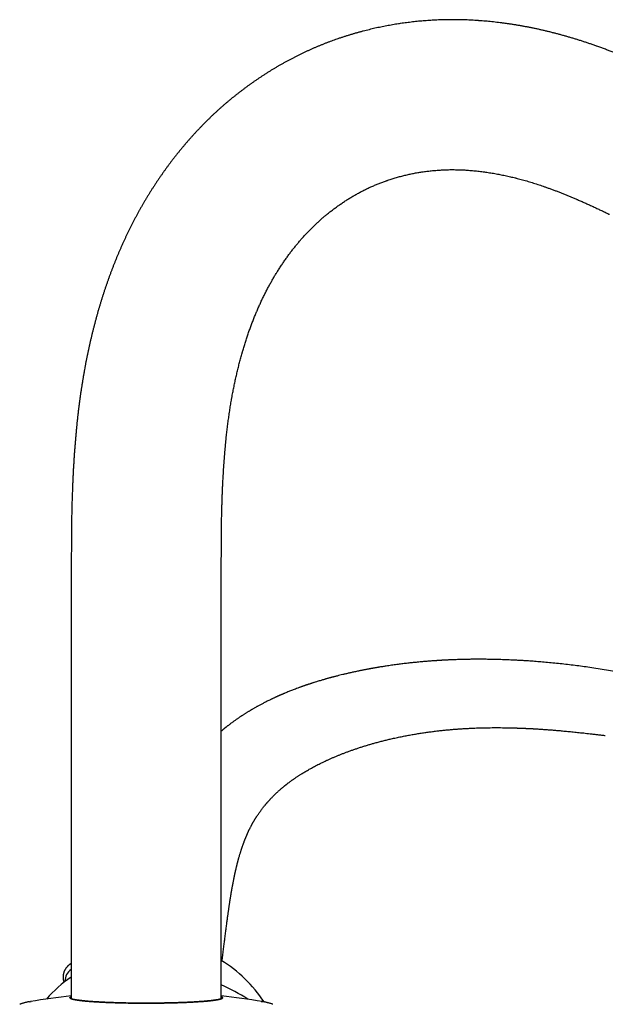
# Model space of a CAD drawing. Header units: millimetres. Extents: x 8 to 1080, y 12 to 906.
# Tile 68 of 76: x 858 to 967, y 722 to 906. Entities that reach past the tile are written whole.
import ezdxf

# ---------------------------------------------------------------- set-up
doc = ezdxf.new("R2010")
doc.units = ezdxf.units.MM

msp = doc.modelspace()

# ---------------------------------------------------------------- linework, layer by layer
at = {"color": 7, "linetype": 'Continuous', "lineweight": 30}
for p, q in [((867.39, 801.81), (867.39, 723.01)), ((895.39, 723.01), (895.39, 801.81)), ((867.36, 729.62), (867.39, 729.64)), ((859.62, 722.47), (859.93, 722.52)), ((902.86, 722.52), (903.15, 722.48))]:
    msp.add_line(p, q, dxfattribs=at)
for centre, radius, start, end in [((881.81, 708.25), 25.8, 33.3556, 58.2461), ((868.74, 726.39), 2.49, 122.9334, 183.1439), ((881.39, 706.6), 24.8, 124.3687, 138.7168), ((882.4, 695.54), 32.74, 56.7396, 66.6248), ((881.39, 592.89), 131.4, 96.1162, 99.4724), ((881.39, 592.89), 131.4, 80.5275, 83.8838)]:
    msp.add_arc(centre, radius, start, end, dxfattribs=at)
for points, knots in [([(928.77, 905.11), (928.66, 905.09), (928.37, 905.05), (927.9, 904.97), (927.35, 904.88), (926.8, 904.78), (926.26, 904.68), (925.71, 904.58), (925.16, 904.46), (924.62, 904.35), (924.07, 904.23), (923.53, 904.1), (922.98, 903.97), (922.44, 903.84), (921.9, 903.7), (921.35, 903.55), (920.81, 903.4), (920.27, 903.25), (919.73, 903.09), (919.18, 902.93), (918.64, 902.76), (918.1, 902.58), (917.65, 902.43), (917.37, 902.34), (917.27, 902.31)], [0, 0, 0, 0, 0.0279561, 0.074993, 0.1220466, 0.1691257, 0.2162314, 0.2633652, 0.3105282, 0.3577216, 0.4049466, 0.4522044, 0.4994961, 0.5468229, 0.5941858, 0.6415859, 0.6890243, 0.7365018, 0.7840196, 0.8315785, 0.8791794, 0.9268233, 0.9745108, 1, 1, 1, 1]), ([(943.32, 905.66), (943.21, 905.67), (942.91, 905.69), (942.42, 905.72), (941.85, 905.75), (941.29, 905.78), (940.72, 905.8), (940.15, 905.82), (939.59, 905.83), (939.02, 905.83), (938.45, 905.83), (937.89, 905.83), (937.32, 905.82), (936.75, 905.81), (936.19, 905.79), (935.62, 905.77), (935.05, 905.74), (934.49, 905.71), (933.92, 905.67), (933.35, 905.63), (932.79, 905.58), (932.22, 905.53), (931.66, 905.47), (931.09, 905.41), (930.53, 905.34), (929.96, 905.27), (929.41, 905.2), (929.01, 905.14), (928.8, 905.11), (928.77, 905.11)], [0, 0, 0, 0, 0.0230241, 0.0619301, 0.1008291, 0.1397207, 0.1786059, 0.2174859, 0.2563617, 0.2952344, 0.3341052, 0.3729751, 0.411845, 0.4507159, 0.4895888, 0.5284649, 0.5673453, 0.606231, 0.6451232, 0.6840229, 0.7229312, 0.7618492, 0.800778, 0.8397185, 0.8786719, 0.9176392, 0.9566214, 0.9935874, 1, 1, 1, 1]), ([(957.23, 903.41), (957.11, 903.44), (956.79, 903.52), (956.27, 903.65), (955.66, 903.79), (955.06, 903.93), (954.45, 904.07), (953.84, 904.2), (953.23, 904.32), (952.62, 904.44), (952.01, 904.56), (951.4, 904.67), (950.79, 904.77), (950.18, 904.87), (949.57, 904.97), (948.96, 905.06), (948.34, 905.14), (947.73, 905.22), (947.12, 905.3), (946.51, 905.37), (945.9, 905.44), (945.29, 905.5), (944.67, 905.56), (944.07, 905.61), (943.62, 905.64), (943.37, 905.66), (943.32, 905.66)], [0, 0, 0, 0, 0.025335, 0.069439, 0.113521, 0.157577, 0.201609, 0.245616, 0.289599, 0.33356, 0.377498, 0.421415, 0.465312, 0.509188, 0.553046, 0.596885, 0.640707, 0.684512, 0.728301, 0.772076, 0.815836, 0.859583, 0.903318, 0.947042, 0.988442, 1, 1, 1, 1]), ([(965.31, 900.95), (965.19, 901), (964.86, 901.11), (964.32, 901.3), (963.69, 901.51), (963.06, 901.72), (962.43, 901.92), (961.8, 902.12), (961.17, 902.32), (960.53, 902.51), (959.9, 902.69), (959.27, 902.87), (958.63, 903.04), (958.01, 903.21), (957.54, 903.33), (957.28, 903.4), (957.23, 903.41)], [0, 0, 0, 0, 0.044322, 0.122831, 0.201299, 0.279716, 0.358084, 0.436402, 0.514672, 0.592894, 0.671069, 0.749198, 0.827281, 0.90532, 0.979155, 1, 1, 1, 1]), ([(917.27, 902.31), (917.17, 902.27), (916.91, 902.18), (916.47, 902.03), (915.97, 901.85), (915.47, 901.66), (914.97, 901.47), (914.47, 901.27), (913.97, 901.07), (913.47, 900.87), (912.98, 900.66), (912.48, 900.44), (911.98, 900.22), (911.49, 899.99), (910.99, 899.76), (910.5, 899.53), (910.01, 899.29), (909.51, 899.05), (909.02, 898.8), (908.53, 898.54), (908.04, 898.28), (907.55, 898.02), (907.07, 897.75), (906.58, 897.48), (906.2, 897.26), (905.97, 897.13), (905.91, 897.09)], [0, 0, 0, 0, 0.025549, 0.068547, 0.111578, 0.15466, 0.197794, 0.240979, 0.284217, 0.327509, 0.370854, 0.414255, 0.45771, 0.501222, 0.544789, 0.588414, 0.632095, 0.675833, 0.719629, 0.763482, 0.807394, 0.851363, 0.89539, 0.939476, 0.983619, 1, 1, 1, 1]), ([(972.96, 897.94), (972.83, 898), (972.47, 898.16), (971.87, 898.41), (971.17, 898.7), (970.46, 898.99), (969.75, 899.28), (969.05, 899.56), (968.34, 899.83), (967.63, 900.1), (966.92, 900.37), (966.21, 900.63), (965.68, 900.82), (965.37, 900.93), (965.31, 900.95)], [0, 0, 0, 0, 0.051067, 0.143617, 0.236131, 0.3286, 0.421025, 0.513404, 0.605739, 0.69803, 0.790277, 0.882479, 0.974639, 1, 1, 1, 1]), ([(905.91, 897.09), (905.82, 897.04), (905.58, 896.9), (905.18, 896.66), (904.71, 896.38), (904.25, 896.09), (903.79, 895.8), (903.33, 895.5), (902.87, 895.2), (902.41, 894.89), (901.95, 894.58), (901.49, 894.27), (901.04, 893.95), (900.59, 893.62), (900.13, 893.29), (899.68, 892.96), (899.23, 892.62), (898.78, 892.28), (898.34, 891.93), (897.89, 891.57), (897.5, 891.26), (897.26, 891.06), (897.16, 890.98)], [0, 0, 0, 0, 0.029727, 0.081155, 0.132632, 0.184184, 0.235809, 0.287509, 0.339282, 0.391128, 0.443046, 0.495035, 0.547096, 0.599227, 0.651428, 0.703697, 0.756034, 0.808438, 0.860907, 0.913441, 0.966039, 1, 1, 1, 1]), ([(897.16, 890.98), (897.08, 890.92), (896.87, 890.74), (896.52, 890.45), (896.12, 890.11), (895.71, 889.76), (895.31, 889.41), (894.91, 889.05), (894.51, 888.69), (894.12, 888.32), (893.72, 887.95), (893.33, 887.57), (892.94, 887.19), (892.55, 886.8), (892.16, 886.42), (891.77, 886.02), (891.39, 885.62), (891.01, 885.22), (890.63, 884.81), (890.25, 884.4), (889.87, 883.99), (889.5, 883.57), (889.19, 883.21), (889, 883), (888.94, 882.93)], [0, 0, 0, 0, 0.0266586, 0.0735868, 0.1205584, 0.1675985, 0.2147057, 0.2618785, 0.3091154, 0.3564149, 0.4037752, 0.4511948, 0.4986721, 0.5462052, 0.5937925, 0.6414322, 0.6891225, 0.7368618, 0.7846481, 0.8324798, 0.880355, 0.9282719, 0.9762288, 1, 1, 1, 1]), ([(888.94, 882.93), (888.88, 882.85), (888.69, 882.64), (888.4, 882.29), (888.05, 881.87), (887.7, 881.45), (887.35, 881.02), (887.01, 880.59), (886.67, 880.16), (886.33, 879.72), (885.99, 879.28), (885.66, 878.83), (885.33, 878.38), (885, 877.93), (884.67, 877.47), (884.34, 877.01), (884.02, 876.54), (883.7, 876.07), (883.38, 875.6), (883.07, 875.13), (882.75, 874.65), (882.44, 874.16), (882.2, 873.77), (882.05, 873.54), (882.01, 873.47)], [0, 0, 0, 0, 0.0261443, 0.0735664, 0.1210098, 0.1684922, 0.2160115, 0.2635658, 0.3111529, 0.358771, 0.4064181, 0.4540922, 0.5017917, 0.5495145, 0.5972589, 0.6450232, 0.6928057, 0.7406047, 0.7884186, 0.8362459, 0.884085, 0.9319344, 0.9797928, 1, 1, 1, 1]), ([(926.3, 875.8), (926.36, 875.82), (926.56, 875.89), (926.88, 875.99), (927.28, 876.12), (927.67, 876.24), (928.07, 876.36), (928.46, 876.47), (928.86, 876.58), (929.25, 876.68), (929.65, 876.78), (930.05, 876.87), (930.45, 876.96), (930.85, 877.05), (931.25, 877.13), (931.65, 877.21), (932.05, 877.28), (932.45, 877.34), (932.73, 877.39), (932.87, 877.41), (932.88, 877.41)], [0, 0, 0, 0, 0.027937, 0.08726, 0.146689, 0.206285, 0.266048, 0.325979, 0.386078, 0.446346, 0.506782, 0.567385, 0.628153, 0.689084, 0.750176, 0.811426, 0.872829, 0.934381, 0.992968, 1, 1, 1, 1]), ([(932.88, 877.41), (932.95, 877.42), (933.16, 877.45), (933.51, 877.5), (933.93, 877.55), (934.36, 877.6), (934.79, 877.65), (935.22, 877.69), (935.65, 877.72), (936.08, 877.75), (936.51, 877.78), (936.94, 877.8), (937.37, 877.81), (937.8, 877.83), (938.23, 877.83), (938.66, 877.83), (939.09, 877.83), (939.52, 877.82), (939.95, 877.81), (940.38, 877.79), (940.81, 877.77), (941.12, 877.75), (941.29, 877.74), (941.33, 877.74)], [0, 0, 0, 0, 0.023029, 0.073497, 0.124019, 0.174624, 0.225305, 0.276058, 0.326876, 0.377754, 0.428683, 0.479658, 0.530672, 0.581717, 0.632785, 0.683868, 0.73496, 0.78605, 0.83713, 0.888192, 0.939229, 0.987503, 1, 1, 1, 1]), ([(941.33, 877.74), (941.4, 877.73), (941.64, 877.71), (942.04, 877.68), (942.53, 877.64), (943.02, 877.59), (943.51, 877.53), (944, 877.47), (944.49, 877.41), (944.97, 877.34), (945.46, 877.27), (945.95, 877.19), (946.43, 877.11), (946.92, 877.02), (947.4, 876.93), (947.89, 876.83), (948.37, 876.73), (948.86, 876.63), (949.34, 876.52), (949.81, 876.4), (950.15, 876.32), (950.32, 876.28), (950.34, 876.27)], [0, 0, 0, 0, 0.02535, 0.07975, 0.134121, 0.188452, 0.24274, 0.296981, 0.35117, 0.405305, 0.459383, 0.513399, 0.567351, 0.621237, 0.675053, 0.728797, 0.782468, 0.836063, 0.88958, 0.943018, 0.993482, 1, 1, 1, 1]), ([(920.01, 872.9), (920.07, 872.93), (920.23, 873.03), (920.51, 873.18), (920.84, 873.37), (921.17, 873.55), (921.5, 873.73), (921.83, 873.9), (922.16, 874.07), (922.5, 874.23), (922.83, 874.39), (923.16, 874.55), (923.5, 874.7), (923.83, 874.84), (924.17, 874.99), (924.5, 875.13), (924.84, 875.26), (925.18, 875.39), (925.52, 875.52), (925.85, 875.65), (926.12, 875.74), (926.27, 875.79), (926.3, 875.8)], [0, 0, 0, 0, 0.0255, 0.077347, 0.129279, 0.181345, 0.233552, 0.285905, 0.338408, 0.391066, 0.443886, 0.496873, 0.550031, 0.603367, 0.656886, 0.710593, 0.764494, 0.818593, 0.872897, 0.927409, 0.982135, 1, 1, 1, 1]), ([(950.34, 876.27), (950.42, 876.25), (950.68, 876.19), (951.1, 876.07), (951.62, 875.93), (952.13, 875.79), (952.65, 875.64), (953.16, 875.49), (953.67, 875.33), (954.18, 875.16), (954.7, 875), (955.21, 874.82), (955.62, 874.68), (955.87, 874.59), (955.95, 874.57)], [0, 0, 0, 0, 0.044335, 0.136346, 0.228262, 0.32006, 0.41174, 0.5033, 0.59474, 0.686059, 0.777257, 0.868335, 0.959291, 1, 1, 1, 1]), ([(882.01, 873.47), (881.96, 873.39), (881.81, 873.15), (881.57, 872.76), (881.29, 872.3), (881.01, 871.83), (880.74, 871.36), (880.47, 870.89), (880.2, 870.41), (879.93, 869.94), (879.67, 869.45), (879.41, 868.97), (879.15, 868.48), (878.9, 867.99), (878.65, 867.49), (878.4, 867), (878.15, 866.5), (877.9, 865.99), (877.66, 865.49), (877.42, 864.98), (877.19, 864.47), (876.96, 863.95), (876.72, 863.44), (876.5, 862.92), (876.32, 862.5), (876.22, 862.27), (876.19, 862.2)], [0, 0, 0, 0, 0.0237103, 0.0673873, 0.1110624, 0.1547441, 0.1984308, 0.242121, 0.2858133, 0.3295062, 0.373198, 0.4168876, 0.4605738, 0.5042556, 0.547932, 0.5916018, 0.6352643, 0.6789186, 0.7225639, 0.7661993, 0.8098243, 0.8534382, 0.8970404, 0.9406302, 0.9842073, 1, 1, 1, 1]), ([(955.95, 874.57), (956.05, 874.53), (956.35, 874.42), (956.85, 874.24), (957.46, 874.02), (958.07, 873.79), (958.67, 873.55), (959.27, 873.31), (959.88, 873.07), (960.48, 872.82), (961.08, 872.57), (961.54, 872.38), (961.8, 872.27), (961.85, 872.24)], [0, 0, 0, 0, 0.051074, 0.1536048, 0.2560695, 0.3584531, 0.4607557, 0.5629777, 0.6651193, 0.767181, 0.8691631, 0.9710662, 1, 1, 1, 1]), ([(914.92, 869.33), (914.97, 869.37), (915.12, 869.5), (915.37, 869.7), (915.67, 869.94), (915.97, 870.17), (916.27, 870.4), (916.57, 870.62), (916.87, 870.84), (917.17, 871.06), (917.47, 871.27), (917.77, 871.48), (918.07, 871.68), (918.37, 871.88), (918.67, 872.08), (918.97, 872.27), (919.28, 872.46), (919.58, 872.64), (919.82, 872.79), (919.97, 872.87), (920.01, 872.9)], [0, 0, 0, 0, 0.029664, 0.087935, 0.146256, 0.204663, 0.263158, 0.321748, 0.380437, 0.439229, 0.498132, 0.557149, 0.616286, 0.67555, 0.734947, 0.794482, 0.854163, 0.913995, 0.973987, 1, 1, 1, 1]), ([(961.85, 872.24), (961.97, 872.19), (962.32, 872.04), (962.9, 871.79), (963.59, 871.48), (964.28, 871.16), (964.97, 870.85), (965.66, 870.52), (966.35, 870.2), (967.03, 869.87), (967.53, 869.62), (967.81, 869.49), (967.86, 869.46)], [0, 0, 0, 0, 0.058394, 0.173489, 0.288537, 0.403528, 0.518462, 0.633339, 0.74816, 0.862926, 0.971533, 1, 1, 1, 1]), ([(910.12, 864.62), (910.17, 864.66), (910.29, 864.81), (910.49, 865.04), (910.74, 865.31), (910.98, 865.58), (911.23, 865.85), (911.47, 866.11), (911.72, 866.37), (911.97, 866.62), (912.21, 866.87), (912.46, 867.11), (912.7, 867.36), (912.95, 867.59), (913.2, 867.82), (913.44, 868.05), (913.69, 868.28), (913.94, 868.5), (914.18, 868.71), (914.43, 868.93), (914.67, 869.13), (914.84, 869.27), (914.92, 869.33)], [0, 0, 0, 0, 0.026575, 0.07757, 0.128572, 0.179594, 0.230637, 0.281705, 0.332801, 0.383928, 0.435089, 0.486288, 0.537527, 0.588811, 0.640144, 0.69153, 0.742972, 0.794477, 0.846047, 0.897689, 0.949407, 1, 1, 1, 1]), ([(905.76, 858.64), (905.8, 858.7), (905.9, 858.87), (906.08, 859.15), (906.29, 859.48), (906.51, 859.81), (906.72, 860.13), (906.93, 860.44), (907.15, 860.76), (907.36, 861.06), (907.58, 861.37), (907.79, 861.67), (908.01, 861.97), (908.23, 862.26), (908.44, 862.55), (908.66, 862.83), (908.88, 863.11), (909.1, 863.39), (909.32, 863.66), (909.54, 863.92), (909.76, 864.19), (909.95, 864.42), (910.07, 864.56), (910.12, 864.62)], [0, 0, 0, 0, 0.026075, 0.075717, 0.125338, 0.174942, 0.22453, 0.274102, 0.323659, 0.373204, 0.422737, 0.47226, 0.521774, 0.571281, 0.620782, 0.670279, 0.719774, 0.769269, 0.818766, 0.868266, 0.917772, 0.967287, 1, 1, 1, 1]), ([(876.19, 862.2), (876.15, 862.11), (876.04, 861.85), (875.86, 861.41), (875.65, 860.89), (875.44, 860.37), (875.23, 859.85), (875.03, 859.33), (874.83, 858.8), (874.63, 858.27), (874.44, 857.74), (874.25, 857.2), (874.06, 856.67), (873.87, 856.13), (873.69, 855.59), (873.51, 855.05), (873.33, 854.5), (873.16, 853.95), (872.99, 853.41), (872.82, 852.86), (872.65, 852.3), (872.52, 851.86), (872.45, 851.59), (872.42, 851.51)], [0, 0, 0, 0, 0.0270121, 0.0772812, 0.1275294, 0.17776, 0.2279726, 0.2781669, 0.3283425, 0.3784992, 0.4286366, 0.4787546, 0.5288531, 0.5789319, 0.6289908, 0.6790299, 0.7290491, 0.7790483, 0.8290277, 0.8789872, 0.9289269, 0.978847, 1, 1, 1, 1]), ([(901.97, 851.27), (902, 851.34), (902.08, 851.53), (902.21, 851.83), (902.37, 852.2), (902.53, 852.56), (902.7, 852.92), (902.86, 853.27), (903.02, 853.62), (903.19, 853.97), (903.36, 854.31), (903.53, 854.65), (903.7, 854.98), (903.87, 855.31), (904.04, 855.64), (904.21, 855.97), (904.38, 856.28), (904.56, 856.6), (904.73, 856.91), (904.91, 857.22), (905.08, 857.53), (905.26, 857.83), (905.44, 858.12), (905.61, 858.4), (905.71, 858.57), (905.76, 858.64)], [0, 0, 0, 0, 0.023651, 0.068785, 0.113886, 0.158953, 0.203986, 0.248984, 0.293948, 0.338879, 0.383775, 0.428637, 0.473465, 0.51826, 0.563022, 0.607751, 0.652447, 0.697112, 0.741744, 0.786345, 0.830916, 0.875457, 0.919969, 0.964452, 1, 1, 1, 1]), ([(872.42, 851.51), (872.39, 851.41), (872.31, 851.12), (872.18, 850.65), (872.02, 850.08), (871.87, 849.51), (871.72, 848.94), (871.57, 848.37), (871.42, 847.79), (871.28, 847.22), (871.14, 846.64), (871.01, 846.06), (870.87, 845.48), (870.74, 844.9), (870.61, 844.32), (870.49, 843.73), (870.37, 843.15), (870.25, 842.56), (870.13, 841.97), (870.02, 841.38), (869.91, 840.8), (869.84, 840.39), (869.8, 840.18), (869.8, 840.16)], [0, 0, 0, 0, 0.027436, 0.078625, 0.129793, 0.180942, 0.232073, 0.283185, 0.33428, 0.385356, 0.436414, 0.487455, 0.538479, 0.589486, 0.640476, 0.69145, 0.742408, 0.79335, 0.844277, 0.895189, 0.946085, 0.994287, 1, 1, 1, 1]), ([(899.33, 843.76), (899.35, 843.84), (899.41, 844.05), (899.51, 844.39), (899.64, 844.8), (899.76, 845.21), (899.89, 845.62), (900.02, 846.02), (900.15, 846.42), (900.28, 846.81), (900.41, 847.2), (900.55, 847.59), (900.69, 847.98), (900.82, 848.36), (900.96, 848.74), (901.11, 849.12), (901.25, 849.49), (901.39, 849.86), (901.54, 850.23), (901.69, 850.59), (901.83, 850.94), (901.93, 851.17), (901.97, 851.27)], [0, 0, 0, 0, 0.02698, 0.078806, 0.130598, 0.182354, 0.234073, 0.285755, 0.3374, 0.389007, 0.440576, 0.492105, 0.543595, 0.595046, 0.646456, 0.697826, 0.749154, 0.800442, 0.851687, 0.902891, 0.954053, 1, 1, 1, 1]), ([(897.37, 835.26), (897.38, 835.34), (897.42, 835.58), (897.49, 835.97), (897.58, 836.43), (897.67, 836.89), (897.76, 837.35), (897.86, 837.81), (897.95, 838.27), (898.05, 838.72), (898.15, 839.18), (898.26, 839.63), (898.36, 840.07), (898.47, 840.52), (898.58, 840.96), (898.69, 841.4), (898.8, 841.84), (898.92, 842.28), (899.03, 842.71), (899.15, 843.14), (899.25, 843.49), (899.31, 843.7), (899.33, 843.76)], [0, 0, 0, 0, 0.02742, 0.080328, 0.133215, 0.186079, 0.238918, 0.291734, 0.344524, 0.397288, 0.450026, 0.502737, 0.555421, 0.608076, 0.660703, 0.713301, 0.765869, 0.818406, 0.870912, 0.923387, 0.97583, 1, 1, 1, 1]), ([(869.8, 840.16), (869.78, 840.05), (869.72, 839.73), (869.63, 839.21), (869.53, 838.59), (869.43, 837.97), (869.33, 837.35), (869.23, 836.73), (869.14, 836.11), (869.05, 835.48), (868.97, 834.86), (868.88, 834.23), (868.8, 833.6), (868.72, 832.97), (868.65, 832.34), (868.58, 831.71), (868.51, 831.08), (868.44, 830.46), (868.4, 830.05), (868.38, 829.84)], [0, 0, 0, 0, 0.032492, 0.093183, 0.15386, 0.214522, 0.275171, 0.335807, 0.39643, 0.457041, 0.517639, 0.578226, 0.638802, 0.699367, 0.759921, 0.820465, 0.880999, 0.941524, 1, 1, 1, 1]), ([(896.25, 827.12), (896.26, 827.21), (896.28, 827.47), (896.33, 827.91), (896.38, 828.42), (896.44, 828.94), (896.5, 829.45), (896.57, 829.97), (896.63, 830.48), (896.7, 830.99), (896.77, 831.5), (896.84, 832.01), (896.92, 832.52), (896.99, 833.03), (897.07, 833.53), (897.15, 834.03), (897.24, 834.53), (897.31, 834.94), (897.35, 835.18), (897.37, 835.26)], [0, 0, 0, 0, 0.032484, 0.095216, 0.157936, 0.220641, 0.283333, 0.346009, 0.40867, 0.471315, 0.533943, 0.596554, 0.659147, 0.721721, 0.784276, 0.846812, 0.909327, 0.971821, 1, 1, 1, 1]), ([(868.38, 829.84), (868.37, 829.71), (868.33, 829.34), (868.28, 828.71), (868.21, 827.98), (868.15, 827.24), (868.09, 826.5), (868.03, 825.76), (867.97, 825.02), (867.92, 824.28), (867.87, 823.54), (867.83, 822.8), (867.78, 822.06), (867.74, 821.32), (867.71, 820.59), (867.68, 820.04), (867.67, 819.73), (867.66, 819.66)], [0, 0, 0, 0, 0.038704, 0.111342, 0.183973, 0.256598, 0.329218, 0.401833, 0.474443, 0.547048, 0.619649, 0.692245, 0.764837, 0.837426, 0.910011, 0.978771, 1, 1, 1, 1]), ([(895.64, 818.43), (895.64, 818.54), (895.66, 818.87), (895.68, 819.42), (895.72, 820.07), (895.75, 820.72), (895.79, 821.37), (895.83, 822.01), (895.88, 822.66), (895.92, 823.31), (895.97, 823.95), (896.02, 824.6), (896.08, 825.24), (896.13, 825.88), (896.19, 826.51), (896.23, 826.92), (896.25, 827.12)], [0, 0, 0, 0, 0.038701, 0.113129, 0.187552, 0.261971, 0.336385, 0.410794, 0.485197, 0.559595, 0.633986, 0.708371, 0.782749, 0.85712, 0.931483, 1, 1, 1, 1]), ([(867.66, 819.66), (867.66, 819.51), (867.64, 819.07), (867.61, 818.36), (867.58, 817.51), (867.55, 816.66), (867.52, 815.81), (867.5, 814.96), (867.48, 814.11), (867.46, 813.26), (867.45, 812.41), (867.44, 811.57), (867.43, 810.95), (867.43, 810.62), (867.43, 810.55)], [0, 0, 0, 0, 0.0495926, 0.1429494, 0.2363042, 0.329657, 0.4230079, 0.5163572, 0.6097051, 0.7030517, 0.7963973, 0.8897419, 0.9781729, 1, 1, 1, 1]), ([(895.43, 810.32), (895.43, 810.46), (895.43, 810.85), (895.44, 811.5), (895.45, 812.27), (895.46, 813.04), (895.48, 813.81), (895.5, 814.58), (895.52, 815.35), (895.55, 816.12), (895.57, 816.89), (895.6, 817.66), (895.63, 818.18), (895.64, 818.43)], [0, 0, 0, 0, 0.049591, 0.144677, 0.239763, 0.334847, 0.42993, 0.525011, 0.620091, 0.715168, 0.810244, 0.905316, 1, 1, 1, 1]), ([(867.43, 810.55), (867.42, 810.25), (867.42, 809.37), (867.41, 807.92), (867.4, 806.19), (867.39, 804.47), (867.39, 803.01), (867.39, 802.13), (867.39, 801.81)], [0, 0, 0, 0, 0.104037, 0.301295, 0.498552, 0.695809, 0.893066, 1, 1, 1, 1]), ([(895.39, 801.81), (895.39, 802.11), (895.39, 802.97), (895.39, 804.38), (895.4, 806.07), (895.41, 807.76), (895.42, 809.17), (895.42, 810.03), (895.43, 810.32)], [0, 0, 0, 0, 0.104037, 0.302122, 0.500206, 0.69829, 0.896375, 1, 1, 1, 1]), ([(998.41, 773.94), (998.39, 773.95), (998.31, 774.01), (998.18, 774.1), (998.01, 774.21), (997.87, 774.31), (997.74, 774.4), (997.63, 774.47), (997.52, 774.54), (997.42, 774.61), (997.32, 774.67), (997.25, 774.72), (997.18, 774.76), (997.14, 774.79), (997.11, 774.81), (997.09, 774.82), (997.06, 774.84), (997.03, 774.86), (996.98, 774.89), (996.92, 774.93), (996.85, 774.97), (996.76, 775.03), (996.65, 775.09), (996.53, 775.16), (996.35, 775.27), (996.1, 775.42), (995.78, 775.6), (995.44, 775.79), (995.14, 775.96), (994.89, 776.09), (994.69, 776.2), (994.49, 776.3), (994.31, 776.39), (994.13, 776.48), (993.99, 776.55), (993.88, 776.61), (993.79, 776.66), (993.7, 776.7), (993.63, 776.74), (993.55, 776.77), (993.48, 776.81), (993.43, 776.83), (993.39, 776.85), (993.36, 776.86), (993.35, 776.87), (993.34, 776.88), (993.32, 776.88), (993.3, 776.89), (993.27, 776.91), (993.23, 776.93), (993.16, 776.96), (993.08, 777), (992.99, 777.04), (992.89, 777.09), (992.77, 777.15), (992.41, 777.32), (991.81, 777.59), (991.03, 777.93), (990.33, 778.22), (989.7, 778.48), (989.07, 778.73), (988.45, 778.96), (987.85, 779.19), (987.28, 779.39), (986.73, 779.59), (986.2, 779.77), (985.7, 779.94), (985.2, 780.11), (984.74, 780.26), (984.31, 780.39), (983.89, 780.53), (983.46, 780.66), (983.02, 780.8), (982.56, 780.93), (982.06, 781.08), (981.52, 781.24), (980.93, 781.4), (980.32, 781.57), (979.69, 781.74), (979.04, 781.92), (978.36, 782.09), (977.66, 782.27), (976.94, 782.44), (976.2, 782.62), (975.44, 782.79), (974.72, 782.96), (974.04, 783.11), (973.41, 783.24), (972.76, 783.38), (972.1, 783.51), (971.22, 783.69), (970.12, 783.9), (968.73, 784.15), (967.26, 784.4), (965.71, 784.65), (964.22, 784.87), (962.79, 785.07), (961.41, 785.25), (960.03, 785.42), (958.66, 785.57), (957.3, 785.71), (956, 785.83), (954.76, 785.93), (953.58, 786.03), (952.57, 786.1), (951.72, 786.15), (951.05, 786.19), (950.39, 786.22), (949.74, 786.26), (949.1, 786.28), (948.47, 786.31), (947.87, 786.33), (947.27, 786.35), (946.7, 786.36), (946.15, 786.38), (945.62, 786.39), (945.1, 786.39), (944.6, 786.4), (944.11, 786.4), (943.65, 786.4), (943.19, 786.4), (942.79, 786.4), (942.42, 786.4), (942.1, 786.4), (941.78, 786.39), (941.44, 786.39), (941.08, 786.38), (940.7, 786.37), (940.3, 786.36), (939.89, 786.35), (939.46, 786.34), (939.03, 786.32), (938.62, 786.31), (938.2, 786.29), (937.86, 786.28), (937.58, 786.26), (937.38, 786.25), (937.18, 786.24), (937, 786.23), (936.83, 786.22), (936.68, 786.22), (936.53, 786.21), (936.41, 786.2), (936.3, 786.19), (936.21, 786.19), (936.14, 786.18), (936.09, 786.18), (936.06, 786.18), (936.02, 786.18), (935.98, 786.17), (935.92, 786.17), (935.84, 786.17), (935.75, 786.16), (935.64, 786.15), (935.51, 786.14), (935.38, 786.14), (935.25, 786.13), (935.11, 786.12), (934.92, 786.1), (934.65, 786.09), (934.3, 786.06), (933.93, 786.03), (933.53, 786), (933.12, 785.96), (932.7, 785.92), (932.3, 785.89), (931.92, 785.85), (931.56, 785.81), (931.18, 785.78), (930.79, 785.73), (930.38, 785.69), (929.96, 785.64), (929.52, 785.59), (929.07, 785.53), (928.61, 785.48), (928.13, 785.41), (927.65, 785.35), (927.15, 785.28), (926.66, 785.21), (926.1, 785.12), (925.46, 785.02), (924.93, 784.94), (924.57, 784.88), (924.39, 784.85), (924.21, 784.81), (924.03, 784.78), (923.87, 784.76), (923.72, 784.73), (923.59, 784.71), (923.47, 784.68), (923.37, 784.67), (923.29, 784.65), (923.23, 784.64), (923.18, 784.63), (923.16, 784.63), (923.14, 784.62), (923.12, 784.62), (923.08, 784.61), (923.04, 784.61), (922.98, 784.59), (922.92, 784.58), (922.81, 784.56), (922.65, 784.53), (922.46, 784.5), (922.24, 784.45), (922.01, 784.41), (921.76, 784.36), (921.51, 784.31), (921.25, 784.26), (920.95, 784.2), (920.62, 784.13), (920.25, 784.05), (919.9, 783.97), (919.56, 783.9), (919.23, 783.82), (918.92, 783.75), (918.62, 783.68), (918.33, 783.61), (917.97, 783.52), (917.52, 783.41), (916.98, 783.28), (916.58, 783.17), (916.32, 783.11), (916.22, 783.08), (916.13, 783.05), (916.05, 783.04), (916, 783.02), (915.96, 783.01), (915.93, 783), (915.91, 783), (915.89, 782.99), (915.86, 782.98), (915.82, 782.97), (915.76, 782.96), (915.68, 782.94), (915.55, 782.9), (915.38, 782.85), (915.15, 782.79), (914.92, 782.72), (914.68, 782.66), (914.43, 782.58), (914.15, 782.5), (913.84, 782.41), (913.49, 782.3), (913.12, 782.19), (912.81, 782.09), (912.56, 782.02), (912.38, 781.96), (912.2, 781.9), (912.03, 781.84), (911.88, 781.79), (911.74, 781.75), (911.63, 781.71), (911.53, 781.68), (911.45, 781.65), (911.39, 781.63), (911.36, 781.62), (911.32, 781.61), (911.3, 781.6), (911.28, 781.59), (911.26, 781.59), (911.24, 781.58), (911.2, 781.57), (911.15, 781.55), (911.1, 781.53), (911.02, 781.5), (910.91, 781.47), (910.77, 781.42), (910.61, 781.36), (910.44, 781.3), (910.27, 781.24), (910.09, 781.18), (909.82, 781.08), (909.45, 780.94), (909.03, 780.78), (908.65, 780.64), (908.32, 780.51), (907.97, 780.37), (907.6, 780.22), (907.31, 780.1), (907.09, 780), (906.95, 779.95), (906.81, 779.88), (906.67, 779.83), (906.55, 779.77), (906.44, 779.72), (906.34, 779.68), (906.26, 779.65), (906.2, 779.62), (906.15, 779.6), (906.12, 779.58), (906.09, 779.57), (906.07, 779.56), (906.04, 779.55), (906, 779.53), (905.94, 779.5), (905.86, 779.47), (905.76, 779.42), (905.64, 779.37), (905.51, 779.31), (905.37, 779.24), (905.2, 779.16), (905.01, 779.07), (904.81, 778.98), (904.61, 778.89), (904.37, 778.77), (904.09, 778.63), (903.78, 778.48), (903.48, 778.32), (903.2, 778.18), (902.93, 778.04), (902.69, 777.91), (902.46, 777.79), (902.24, 777.67), (902.02, 777.55), (901.79, 777.42), (901.56, 777.28), (901.34, 777.16), (901.18, 777.07), (901.08, 777.01), (901.03, 776.98), (900.99, 776.96), (900.96, 776.94), (900.93, 776.92), (900.9, 776.91), (900.87, 776.88), (900.82, 776.85), (900.76, 776.82), (900.67, 776.76), (900.54, 776.68), (900.36, 776.58), (900.17, 776.46), (899.98, 776.34), (899.79, 776.22), (899.61, 776.11), (899.42, 775.98), (899.15, 775.81), (898.81, 775.58), (898.39, 775.29), (897.96, 774.99), (897.61, 774.74), (897.33, 774.54), (897.14, 774.4), (896.96, 774.26), (896.79, 774.13), (896.63, 774.01), (896.48, 773.89), (896.37, 773.8), (896.28, 773.73), (896.23, 773.69), (896.18, 773.65), (896.15, 773.63), (896.11, 773.6), (896.08, 773.57), (896.03, 773.54), (895.98, 773.49), (895.91, 773.43), (895.83, 773.37), (895.74, 773.29), (895.64, 773.21), (895.53, 773.12), (895.44, 773.05), (895.4, 773.01), (895.39, 773.01)], [0, 0, 0, 0, 0.0008255, 0.0026715, 0.0045053, 0.0063269, 0.0075468, 0.008761, 0.0099698, 0.0111519, 0.0121857, 0.0130514, 0.013749, 0.0141785, 0.0145047, 0.0147282, 0.0149504, 0.0152919, 0.0158914, 0.01656, 0.0172868, 0.0183517, 0.0195213, 0.0207955, 0.0221715, 0.025471, 0.0289553, 0.0326245, 0.0364783, 0.0385705, 0.0407131, 0.0428063, 0.0447684, 0.0465993, 0.0482989, 0.0492727, 0.0501975, 0.0510734, 0.0519003, 0.0526783, 0.0534073, 0.0540292, 0.0543926, 0.0546455, 0.0547882, 0.0548936, 0.0550429, 0.0552361, 0.0554732, 0.0560059, 0.0566785, 0.0574911, 0.0584436, 0.0595359, 0.0607681, 0.0621328, 0.0708171, 0.0794146, 0.0858713, 0.0922802, 0.098628, 0.104814, 0.1108182, 0.1166408, 0.1219648, 0.1271278, 0.1321301, 0.1369717, 0.1416528, 0.1456162, 0.1496844, 0.1538734, 0.1581833, 0.1626143, 0.1671665, 0.1726873, 0.1783767, 0.184235, 0.1902625, 0.1965875, 0.203089, 0.2097673, 0.2166226, 0.223655, 0.2308647, 0.238252, 0.2441679, 0.2501933, 0.2563283, 0.2625731, 0.2688902, 0.2812558, 0.2935555, 0.3081118, 0.3225742, 0.3369423, 0.3498941, 0.3627681, 0.3755644, 0.3882829, 0.4009237, 0.4134866, 0.4244778, 0.4354086, 0.446279, 0.4526531, 0.4589171, 0.4650339, 0.4710034, 0.47693, 0.4827037, 0.4883243, 0.4937918, 0.4991061, 0.5041762, 0.5090983, 0.5138722, 0.5184978, 0.522975, 0.5273037, 0.5314837, 0.535515, 0.538578, 0.5415491, 0.5444755, 0.5475071, 0.5509119, 0.5544527, 0.5581298, 0.5619432, 0.5658932, 0.56998, 0.5736896, 0.5775055, 0.5814278, 0.5833138, 0.5852186, 0.5870305, 0.5887029, 0.5902358, 0.5917091, 0.5930254, 0.5941845, 0.5951865, 0.5960312, 0.5967187, 0.5970802, 0.5973335, 0.5976516, 0.598093, 0.5986576, 0.5993456, 0.600157, 0.6012595, 0.6024608, 0.6036741, 0.6048992, 0.6061361, 0.6073848, 0.6103749, 0.6134306, 0.6170483, 0.6207543, 0.6245486, 0.6284315, 0.6324052, 0.6356456, 0.6390204, 0.6425301, 0.6461754, 0.649957, 0.6538755, 0.6579316, 0.662126, 0.6664594, 0.6709325, 0.6754625, 0.6800932, 0.6847009, 0.6892748, 0.6959344, 0.702521, 0.704234, 0.705942, 0.707645, 0.7093286, 0.7108796, 0.7122736, 0.7135104, 0.71459, 0.7155123, 0.7162772, 0.7168846, 0.7173345, 0.7175259, 0.7176641, 0.7178536, 0.7181571, 0.7185747, 0.7191065, 0.7197514, 0.7204565, 0.7221704, 0.7240391, 0.7260628, 0.7282417, 0.7305759, 0.7330348, 0.7354601, 0.7378294, 0.7414393, 0.7449106, 0.748243, 0.7514362, 0.7545444, 0.7575078, 0.7603263, 0.7630315, 0.7656955, 0.770816, 0.7757874, 0.7811779, 0.7822147, 0.7832263, 0.7841132, 0.7848599, 0.7852798, 0.7856374, 0.7859325, 0.7861653, 0.7863357, 0.7865327, 0.7869334, 0.787517, 0.7882798, 0.7891084, 0.7911911, 0.7933437, 0.7955663, 0.7978592, 0.8002626, 0.8028031, 0.8059736, 0.809335, 0.8128878, 0.8166322, 0.8183719, 0.8201501, 0.8219449, 0.8236023, 0.8250928, 0.826394, 0.827534, 0.8285126, 0.8293298, 0.8297848, 0.8301681, 0.8304796, 0.8307193, 0.8308871, 0.8310215, 0.8312721, 0.8316615, 0.8321393, 0.8326526, 0.8332015, 0.8344482, 0.8358467, 0.8373972, 0.8390927, 0.8408193, 0.8425368, 0.8442451, 0.8488961, 0.8534779, 0.8567289, 0.860093, 0.8635926, 0.867228, 0.8709995, 0.8723936, 0.8738056, 0.8752354, 0.8766581, 0.8779472, 0.8790848, 0.880071, 0.8809055, 0.8814548, 0.8819104, 0.8822723, 0.8825405, 0.8827168, 0.8829609, 0.8833755, 0.883939, 0.8848262, 0.8858633, 0.8870503, 0.8883873, 0.8898743, 0.8915116, 0.8935996, 0.8956676, 0.8976852, 0.8996523, 0.9030994, 0.9063791, 0.9094911, 0.9124353, 0.9152115, 0.9177742, 0.9201787, 0.9224726, 0.9246697, 0.9273256, 0.9298241, 0.9321652, 0.9343487, 0.9349445, 0.9354604, 0.9358919, 0.936239, 0.9365018, 0.9367527, 0.9371623, 0.9376962, 0.9383421, 0.9390346, 0.9407448, 0.9426443, 0.9447334, 0.9470122, 0.9489359, 0.9509769, 0.9531262, 0.9553189, 0.9599364, 0.9646848, 0.9695645, 0.9745762, 0.9768694, 0.9791321, 0.9812665, 0.9832708, 0.9851447, 0.9868881, 0.9885011, 0.9893034, 0.9899657, 0.9904879, 0.9908799, 0.991237, 0.9916388, 0.9921494, 0.9928383, 0.9936614, 0.9946193, 0.9957122, 0.9969405, 0.9983044, 0.999804, 1, 1, 1, 1]), ([(895.54, 730.09), (895.56, 730.24), (895.6, 730.56), (895.66, 731.07), (895.73, 731.61), (895.79, 732.12), (895.86, 732.63), (895.92, 733.11), (895.98, 733.58), (896.04, 734.07), (896.1, 734.57), (896.16, 735.07), (896.22, 735.56), (896.28, 736.03), (896.34, 736.48), (896.4, 736.91), (896.45, 737.32), (896.5, 737.71), (896.55, 738.08), (896.6, 738.44), (896.65, 738.77), (896.69, 739.08), (896.73, 739.36), (896.77, 739.62), (896.8, 739.86), (896.84, 740.09), (896.87, 740.32), (896.9, 740.55), (896.94, 740.79), (896.98, 741.03), (897.01, 741.27), (897.04, 741.47), (897.07, 741.65), (897.1, 741.8), (897.12, 741.94), (897.14, 742.09), (897.17, 742.23), (897.19, 742.36), (897.2, 742.46), (897.22, 742.54), (897.23, 742.61), (897.24, 742.68), (897.25, 742.75), (897.26, 742.83), (897.28, 742.92), (897.3, 743.03), (897.32, 743.15), (897.34, 743.28), (897.37, 743.43), (897.4, 743.6), (897.43, 743.77), (897.49, 744.11), (897.58, 744.6), (897.67, 745.07), (897.73, 745.37), (897.75, 745.49), (897.78, 745.62), (897.8, 745.74), (897.83, 745.87), (897.86, 745.99), (897.88, 746.1), (897.9, 746.2), (897.92, 746.3), (897.94, 746.38), (897.95, 746.44), (897.96, 746.48), (897.97, 746.51), (897.97, 746.53), (897.98, 746.55), (897.98, 746.58), (897.99, 746.63), (898.01, 746.68), (898.02, 746.75), (898.04, 746.83), (898.06, 746.92), (898.08, 747.03), (898.12, 747.16), (898.15, 747.32), (898.19, 747.48), (898.23, 747.64), (898.27, 747.8), (898.31, 747.96), (898.35, 748.12), (898.38, 748.26), (898.41, 748.38), (898.45, 748.5), (898.48, 748.62), (898.5, 748.71), (898.52, 748.78), (898.53, 748.83), (898.54, 748.87), (898.55, 748.91), (898.57, 748.96), (898.58, 749.02), (898.6, 749.08), (898.62, 749.16), (898.69, 749.4), (898.77, 749.7), (898.88, 750.04), (898.94, 750.26), (899.01, 750.47), (899.06, 750.64), (899.1, 750.76), (899.12, 750.83), (899.14, 750.89), (899.16, 750.94), (899.17, 750.97), (899.18, 750.99), (899.19, 751.02), (899.2, 751.06), (899.21, 751.1), (899.24, 751.17), (899.26, 751.25), (899.29, 751.34), (899.33, 751.44), (899.37, 751.56), (899.42, 751.71), (899.48, 751.88), (899.53, 752.02), (899.58, 752.15), (899.63, 752.27), (899.67, 752.37), (899.7, 752.47), (899.73, 752.55), (899.76, 752.63), (899.79, 752.7), (899.82, 752.78), (899.86, 752.88), (899.91, 753.01), (899.97, 753.13), (900.02, 753.26), (900.07, 753.39), (900.13, 753.53), (900.19, 753.65), (900.23, 753.76), (900.27, 753.85), (900.31, 753.93), (900.34, 754.01), (900.37, 754.07), (900.39, 754.12), (900.42, 754.17), (900.45, 754.25), (900.5, 754.35), (900.56, 754.47), (900.62, 754.59), (900.68, 754.71), (900.73, 754.83), (900.8, 754.96), (900.89, 755.13), (900.96, 755.27), (901.01, 755.37), (901.04, 755.43), (901.07, 755.48), (901.09, 755.51), (901.11, 755.54), (901.12, 755.57), (901.14, 755.61), (901.17, 755.66), (901.2, 755.72), (901.25, 755.8), (901.3, 755.9), (901.36, 756.01), (901.42, 756.11), (901.47, 756.2), (901.52, 756.27), (901.56, 756.35), (901.61, 756.43), (901.65, 756.5), (901.7, 756.57), (901.73, 756.63), (901.76, 756.67), (901.78, 756.7), (901.8, 756.73), (901.81, 756.76), (901.84, 756.79), (901.86, 756.83), (901.89, 756.88), (901.94, 756.95), (901.99, 757.04), (902.09, 757.18), (902.22, 757.38), (902.39, 757.63), (902.56, 757.88), (902.74, 758.12), (902.92, 758.36), (903.16, 758.68), (903.38, 758.95), (903.56, 759.17), (903.64, 759.26), (903.71, 759.35), (903.77, 759.42), (903.82, 759.49), (903.87, 759.54), (903.9, 759.57), (903.92, 759.6), (903.95, 759.63), (903.98, 759.67), (904.04, 759.73), (904.12, 759.82), (904.22, 759.93), (904.32, 760.05), (904.43, 760.17), (904.54, 760.29), (904.66, 760.41), (904.79, 760.55), (904.93, 760.7), (905.09, 760.86), (905.27, 761.04), (905.45, 761.22), (905.65, 761.41), (905.84, 761.59), (906.02, 761.75), (906.17, 761.89), (906.34, 762.03), (906.5, 762.18), (906.66, 762.31), (906.8, 762.43), (906.93, 762.54), (907.05, 762.64), (907.16, 762.73), (907.25, 762.81), (907.33, 762.87), (907.39, 762.92), (907.43, 762.95), (907.47, 762.98), (907.51, 763.01), (907.56, 763.05), (907.62, 763.1), (907.7, 763.16), (907.79, 763.23), (907.9, 763.32), (908.04, 763.42), (908.19, 763.53), (908.34, 763.64), (908.49, 763.75), (908.63, 763.85), (908.78, 763.95), (908.95, 764.07), (909.15, 764.21), (909.37, 764.37), (909.59, 764.51), (909.79, 764.64), (909.98, 764.77), (910.17, 764.89), (910.4, 765.03), (910.66, 765.19), (910.97, 765.38), (911.3, 765.57), (911.64, 765.77), (912.01, 765.98), (912.39, 766.19), (912.79, 766.4), (913.21, 766.62), (913.64, 766.84), (914.08, 767.05), (914.52, 767.27), (914.99, 767.49), (915.46, 767.71), (915.96, 767.93), (916.48, 768.15), (917, 768.37), (917.52, 768.58), (918.04, 768.79), (918.58, 768.99), (919.14, 769.2), (919.71, 769.41), (920.3, 769.61), (920.9, 769.82), (921.52, 770.02), (922.16, 770.22), (922.81, 770.42), (923.46, 770.61), (924.14, 770.8), (924.86, 770.99), (925.6, 771.19), (926.35, 771.37), (927.15, 771.56), (928.02, 771.75), (928.95, 771.95), (929.86, 772.13), (930.76, 772.3), (931.64, 772.45), (932.5, 772.59), (933.35, 772.72), (934.17, 772.83), (934.99, 772.94), (935.8, 773.04), (936.6, 773.12), (937.38, 773.2), (938.14, 773.28), (938.89, 773.34), (939.62, 773.39), (940.34, 773.44), (941.03, 773.48), (941.71, 773.52), (942.38, 773.55), (943.03, 773.58), (943.89, 773.6), (944.96, 773.63), (946.24, 773.64), (947.53, 773.64), (948.77, 773.62), (949.66, 773.6), (950.19, 773.59), (950.41, 773.58), (950.62, 773.57), (950.82, 773.57), (951.02, 773.56), (951.19, 773.55), (951.35, 773.55), (951.49, 773.54), (951.62, 773.54), (951.71, 773.53), (951.78, 773.53), (951.83, 773.53), (951.87, 773.53), (951.92, 773.52), (951.97, 773.52), (952.04, 773.52), (952.11, 773.52), (952.18, 773.51), (952.26, 773.51), (952.34, 773.51), (952.43, 773.5), (952.54, 773.5), (952.66, 773.49), (952.8, 773.48), (952.95, 773.48), (953.12, 773.47), (953.31, 773.46), (953.51, 773.45), (953.73, 773.43), (953.97, 773.42), (954.22, 773.41), (954.49, 773.39), (954.77, 773.37), (955.06, 773.35), (955.37, 773.33), (955.7, 773.31), (956.04, 773.28), (956.39, 773.26), (956.75, 773.23), (957.14, 773.2), (957.54, 773.17), (957.96, 773.13), (958.4, 773.1), (958.85, 773.06), (959.32, 773.01), (959.81, 772.97), (960.31, 772.92), (960.82, 772.87), (961.35, 772.82), (961.9, 772.76), (962.46, 772.7), (963.04, 772.64), (963.63, 772.57), (964.26, 772.5), (964.92, 772.42), (965.63, 772.34), (966.34, 772.25), (966.82, 772.19), (967.06, 772.16)], [0, 0, 0, 0, 0.004567, 0.010423, 0.016129, 0.021684, 0.026992, 0.032156, 0.037175, 0.042048, 0.04766, 0.053067, 0.058268, 0.063263, 0.068053, 0.072637, 0.077015, 0.081188, 0.085155, 0.088915, 0.09247, 0.095819, 0.098788, 0.101574, 0.104176, 0.106595, 0.10883, 0.111469, 0.11406, 0.116618, 0.119144, 0.121638, 0.123253, 0.124854, 0.126441, 0.128014, 0.129573, 0.131053, 0.132031, 0.132893, 0.133639, 0.134288, 0.135023, 0.135892, 0.136894, 0.138029, 0.139359, 0.140835, 0.142455, 0.144222, 0.146133, 0.14815, 0.15515, 0.162147, 0.163521, 0.164895, 0.166269, 0.167643, 0.169017, 0.170369, 0.171593, 0.172678, 0.173728, 0.174602, 0.1753, 0.175824, 0.176063, 0.176233, 0.176426, 0.17676, 0.177236, 0.177852, 0.17861, 0.179509, 0.180483, 0.181432, 0.183224, 0.184919, 0.186759, 0.188469, 0.190173, 0.191996, 0.193939, 0.195276, 0.196665, 0.198084, 0.199341, 0.200389, 0.201228, 0.20172, 0.202102, 0.202529, 0.203063, 0.203704, 0.204451, 0.205305, 0.206264, 0.212592, 0.215177, 0.217759, 0.220178, 0.222388, 0.223294, 0.22416, 0.224908, 0.225471, 0.225729, 0.225951, 0.226258, 0.226659, 0.227155, 0.227922, 0.228842, 0.229915, 0.231065, 0.232179, 0.234256, 0.236186, 0.237786, 0.239269, 0.240635, 0.241868, 0.242977, 0.243939, 0.244754, 0.245545, 0.246392, 0.247653, 0.249102, 0.25074, 0.252103, 0.253605, 0.255247, 0.257028, 0.258016, 0.259043, 0.260099, 0.261018, 0.261734, 0.262248, 0.262832, 0.263705, 0.264952, 0.266475, 0.267967, 0.269405, 0.27079, 0.272121, 0.27441, 0.276717, 0.277446, 0.278151, 0.278733, 0.279185, 0.279505, 0.279841, 0.28031, 0.280916, 0.28166, 0.282542, 0.283875, 0.28525, 0.286645, 0.28759, 0.288544, 0.289506, 0.290477, 0.291455, 0.292335, 0.293056, 0.293621, 0.294011, 0.294319, 0.294684, 0.29511, 0.295597, 0.296145, 0.29713, 0.298257, 0.299426, 0.302646, 0.305992, 0.309088, 0.312281, 0.315499, 0.318709, 0.325212, 0.326486, 0.327759, 0.328957, 0.329986, 0.330863, 0.331565, 0.33209, 0.33244, 0.332789, 0.333309, 0.333999, 0.335506, 0.337076, 0.3387, 0.340377, 0.342106, 0.343889, 0.345727, 0.347993, 0.350413, 0.352988, 0.355717, 0.358601, 0.36164, 0.363774, 0.365978, 0.368252, 0.37056, 0.372712, 0.374685, 0.376478, 0.378084, 0.379511, 0.380759, 0.381829, 0.38254, 0.383123, 0.383575, 0.383966, 0.384655, 0.385505, 0.386515, 0.387687, 0.38902, 0.390946, 0.392918, 0.394841, 0.396713, 0.398535, 0.400307, 0.402028, 0.404978, 0.407766, 0.410395, 0.412862, 0.415167, 0.417408, 0.41975, 0.423202, 0.426858, 0.430718, 0.434782, 0.439052, 0.443446, 0.448039, 0.45283, 0.457821, 0.462618, 0.467586, 0.472726, 0.478037, 0.48352, 0.489176, 0.495006, 0.500503, 0.506146, 0.511937, 0.517875, 0.52396, 0.530194, 0.536575, 0.543105, 0.549784, 0.556588, 0.563356, 0.570057, 0.577867, 0.585582, 0.593202, 0.600725, 0.610332, 0.619775, 0.629055, 0.638169, 0.647117, 0.655743, 0.664209, 0.672512, 0.680653, 0.688792, 0.696762, 0.704561, 0.712189, 0.719645, 0.72693, 0.734042, 0.740967, 0.747719, 0.754299, 0.760739, 0.767178, 0.779869, 0.792613, 0.805409, 0.818256, 0.829601, 0.831834, 0.834062, 0.836174, 0.838128, 0.840089, 0.841862, 0.843446, 0.844841, 0.846047, 0.847065, 0.847645, 0.848138, 0.848547, 0.848936, 0.849522, 0.850183, 0.850852, 0.851622, 0.852401, 0.853191, 0.85407, 0.855112, 0.856317, 0.857685, 0.859217, 0.860911, 0.862768, 0.864788, 0.866972, 0.869318, 0.871827, 0.874454, 0.877238, 0.880179, 0.883278, 0.886534, 0.889886, 0.893389, 0.897043, 0.900849, 0.904889, 0.909087, 0.913442, 0.917954, 0.922624, 0.927451, 0.932434, 0.937574, 0.942871, 0.948324, 0.953933, 0.959698, 0.965618, 0.971694, 0.978555, 0.985603, 0.992838, 1, 1, 1, 1]), ([(867.36, 729.62), (867.32, 729.6), (867.25, 729.54), (867.14, 729.46), (867.03, 729.38), (866.92, 729.29), (866.82, 729.2), (866.73, 729.1), (866.64, 729.01), (866.56, 728.91), (866.48, 728.82), (866.4, 728.72), (866.33, 728.62), (866.27, 728.52), (866.21, 728.42), (866.15, 728.31), (866.1, 728.21), (866.05, 728.1), (866.01, 727.99), (865.98, 727.88), (865.94, 727.78), (865.92, 727.66), (865.9, 727.55), (865.88, 727.44), (865.87, 727.33), (865.86, 727.21), (865.85, 727.1), (865.86, 726.98), (865.86, 726.86), (865.87, 726.74), (865.89, 726.62), (865.91, 726.5), (865.94, 726.38), (865.97, 726.25), (866, 726.15), (866.02, 726.09), (866.02, 726.06)], [0, 0, 0, 0, 0.028831, 0.060407, 0.09186, 0.123172, 0.154328, 0.185311, 0.216111, 0.246715, 0.277119, 0.307318, 0.337315, 0.367114, 0.396725, 0.426162, 0.455442, 0.484586, 0.513617, 0.542561, 0.571444, 0.600296, 0.629142, 0.658005, 0.686912, 0.715892, 0.744971, 0.774171, 0.803516, 0.833023, 0.862707, 0.89258, 0.92265, 0.952919, 0.983388, 1, 1, 1, 1]), ([(891.43, 722.48), (891.31, 722.48), (891.06, 722.46), (890.69, 722.44), (890.3, 722.41), (889.9, 722.39), (889.49, 722.37), (889.07, 722.35), (888.62, 722.33), (888.16, 722.31), (887.66, 722.3), (887.16, 722.28), (886.66, 722.26), (886.14, 722.25), (885.62, 722.24), (885.09, 722.23), (884.55, 722.22), (884.01, 722.21), (883.51, 722.2), (883.04, 722.2), (882.61, 722.2), (882.18, 722.19), (881.75, 722.19), (881.29, 722.19), (880.81, 722.19), (880.31, 722.19), (879.81, 722.2), (879.32, 722.2), (878.82, 722.21), (878.33, 722.22), (877.83, 722.22), (877.32, 722.23), (876.79, 722.25), (876.27, 722.26), (875.76, 722.27), (875.29, 722.29), (874.85, 722.31), (874.44, 722.32), (874.04, 722.34), (873.65, 722.35), (873.27, 722.37), (872.9, 722.39), (872.55, 722.41), (872.21, 722.43), (871.88, 722.45), (871.56, 722.47), (871.23, 722.49), (870.9, 722.52), (870.57, 722.54), (870.25, 722.57), (869.94, 722.6), (869.65, 722.63), (869.38, 722.66), (869.11, 722.69), (868.85, 722.72), (868.6, 722.76), (868.36, 722.79), (868.15, 722.83), (867.96, 722.86), (867.78, 722.9), (867.63, 722.94), (867.5, 722.97), (867.39, 723.01), (867.29, 723.05), (867.22, 723.09), (867.17, 723.13), (867.15, 723.16), (867.14, 723.2), (867.15, 723.24), (867.18, 723.27), (867.23, 723.31), (867.3, 723.34), (867.35, 723.36), (867.39, 723.38), (867.39, 723.38)], [0, 0, 0, 0, 0.0139987, 0.0279759, 0.041935, 0.0558787, 0.0698095, 0.083729, 0.0976389, 0.1129297, 0.1282111, 0.143484, 0.158749, 0.1740064, 0.1892565, 0.2044999, 0.2197371, 0.2349688, 0.2501961, 0.2621587, 0.2741205, 0.2860827, 0.2980467, 0.3100142, 0.3238603, 0.337702, 0.3515416, 0.3653813, 0.3792225, 0.3930665, 0.4069141, 0.422151, 0.4373935, 0.4526418, 0.4678959, 0.4831561, 0.4958778, 0.508604, 0.5213351, 0.5340713, 0.5468134, 0.5595623, 0.57159, 0.5836258, 0.5956714, 0.6077283, 0.6197988, 0.6337628, 0.6477088, 0.66164, 0.6755588, 0.6894675, 0.7033676, 0.7172603, 0.7325346, 0.7478018, 0.7630622, 0.7783159, 0.793563, 0.8088032, 0.8240367, 0.8392634, 0.8544837, 0.869698, 0.884636, 0.8995707, 0.914504, 0.9294387, 0.9432658, 0.9570975, 0.9709353, 0.9847802, 0.9986324, 1, 1, 1, 1]), ([(867.39, 723.38), (867.39, 723.38), (867.36, 723.37), (867.31, 723.35), (867.24, 723.31), (867.19, 723.28), (867.16, 723.25), (867.14, 723.21), (867.14, 723.18), (867.16, 723.15), (867.19, 723.11), (867.24, 723.08), (867.3, 723.04), (867.38, 723.01), (867.48, 722.98), (867.59, 722.95), (867.72, 722.91), (867.86, 722.88), (868.02, 722.85), (868.2, 722.82), (868.39, 722.79), (868.6, 722.75), (868.82, 722.72), (869.05, 722.7), (869.29, 722.67), (869.55, 722.64), (869.82, 722.61), (870.11, 722.58), (870.42, 722.56), (870.74, 722.53), (871.07, 722.5), (871.41, 722.48), (871.75, 722.46), (872.11, 722.43), (872.47, 722.41), (872.85, 722.39), (873.24, 722.37), (873.64, 722.35), (874.05, 722.34), (874.48, 722.32), (874.91, 722.3), (875.34, 722.29), (875.78, 722.27), (876.22, 722.26), (876.66, 722.25), (877.11, 722.24), (877.57, 722.23), (878.04, 722.22), (878.51, 722.21), (878.99, 722.21), (879.48, 722.2), (879.96, 722.2), (880.43, 722.19), (880.9, 722.19), (881.38, 722.19), (881.85, 722.19), (882.33, 722.19), (882.81, 722.2), (883.29, 722.2), (883.77, 722.21), (884.25, 722.21), (884.72, 722.22), (885.18, 722.23), (885.64, 722.24), (886.09, 722.25), (886.53, 722.26), (886.97, 722.27), (887.41, 722.29), (887.85, 722.3), (888.28, 722.32), (888.7, 722.33), (889.12, 722.35), (889.53, 722.37), (889.93, 722.39), (890.32, 722.41), (890.7, 722.44), (891.07, 722.46), (891.31, 722.48), (891.43, 722.48)], [0, 0, 0, 0, 0.000554, 0.013687, 0.026823, 0.039956, 0.053077, 0.066579, 0.080093, 0.093611, 0.107125, 0.120626, 0.133762, 0.146909, 0.160059, 0.173206, 0.186341, 0.199859, 0.213388, 0.226921, 0.24045, 0.253968, 0.267097, 0.280236, 0.29338, 0.30652, 0.319649, 0.33316, 0.346684, 0.360211, 0.373735, 0.387246, 0.40035, 0.413465, 0.426584, 0.4397, 0.452804, 0.46629, 0.479789, 0.493291, 0.50679, 0.520276, 0.533349, 0.546432, 0.55952, 0.572603, 0.585676, 0.599129, 0.612595, 0.626064, 0.639529, 0.652983, 0.666031, 0.67909, 0.692152, 0.705211, 0.718259, 0.731686, 0.745125, 0.758568, 0.772007, 0.785434, 0.798475, 0.811527, 0.824583, 0.837635, 0.850676, 0.864095, 0.877526, 0.890961, 0.904392, 0.917811, 0.931496, 0.945196, 0.958906, 0.972615, 0.986316, 1, 1, 1, 1]), ([(895.39, 723.38), (895.42, 723.37), (895.48, 723.34), (895.54, 723.31), (895.59, 723.28), (895.62, 723.25), (895.64, 723.22), (895.64, 723.19), (895.63, 723.16), (895.6, 723.12), (895.56, 723.09), (895.49, 723.05), (895.41, 723.02), (895.31, 722.98), (895.19, 722.95), (895.05, 722.91), (894.88, 722.87), (894.69, 722.84), (894.49, 722.8), (894.27, 722.77), (894.06, 722.74), (893.84, 722.71), (893.61, 722.68), (893.37, 722.65), (893.12, 722.63), (892.85, 722.6), (892.59, 722.58), (892.31, 722.55), (892.03, 722.53), (891.73, 722.51), (891.53, 722.49), (891.43, 722.48)], [0, 0, 0, 0, 0.038251, 0.069412, 0.100561, 0.131698, 0.162826, 0.193948, 0.229946, 0.265932, 0.301914, 0.337895, 0.37388, 0.409873, 0.445875, 0.485491, 0.525123, 0.564773, 0.604442, 0.644131, 0.677224, 0.710334, 0.743462, 0.776612, 0.809784, 0.842984, 0.874314, 0.905676, 0.937074, 0.968513, 1, 1, 1, 1]), ([(891.43, 722.48), (891.54, 722.49), (891.76, 722.51), (892.08, 722.53), (892.39, 722.56), (892.68, 722.58), (892.97, 722.61), (893.25, 722.64), (893.51, 722.67), (893.76, 722.7), (893.99, 722.73), (894.21, 722.76), (894.41, 722.79), (894.6, 722.82), (894.77, 722.85), (894.93, 722.88), (895.07, 722.91), (895.2, 722.95), (895.31, 722.98), (895.41, 723.01), (895.49, 723.05), (895.55, 723.08), (895.6, 723.12), (895.63, 723.15), (895.64, 723.18), (895.64, 723.21), (895.62, 723.25), (895.59, 723.28), (895.54, 723.32), (895.47, 723.35), (895.42, 723.37), (895.39, 723.38)], [0, 0, 0, 0, 0.034054, 0.068136, 0.102227, 0.13631, 0.170363, 0.205407, 0.240482, 0.275567, 0.310642, 0.345686, 0.379739, 0.413821, 0.447911, 0.481993, 0.516046, 0.551085, 0.586155, 0.621235, 0.656305, 0.691345, 0.725444, 0.759571, 0.793708, 0.827835, 0.861934, 0.897022, 0.93214, 0.967269, 1, 1, 1, 1]), ([(859.61, 722.47), (859.61, 722.47), (859.53, 722.46), (859.38, 722.43), (859.18, 722.39), (858.97, 722.34), (858.78, 722.29), (858.59, 722.24), (858.41, 722.19), (858.24, 722.14), (858.06, 722.08), (857.9, 722.03), (857.81, 721.99), (857.76, 721.98)], [0, 0, 0, 0, 0.0111893, 0.1156821, 0.2201238, 0.3244954, 0.4287764, 0.5329451, 0.6261094, 0.724732, 0.8233808, 0.9272949, 1, 1, 1, 1]), ([(905.02, 721.98), (905.01, 721.98), (904.95, 722), (904.83, 722.05), (904.66, 722.11), (904.48, 722.16), (904.3, 722.21), (904.12, 722.26), (903.93, 722.31), (903.73, 722.36), (903.53, 722.4), (903.34, 722.44), (903.21, 722.47), (903.15, 722.48)], [0, 0, 0, 0, 0.007038, 0.112592, 0.212373, 0.306973, 0.40719, 0.504195, 0.607356, 0.710575, 0.813848, 0.917169, 1, 1, 1, 1])]:
    msp.add_open_spline(points, degree=3, knots=knots, dxfattribs=at)

doc.saveas('drawing.dxf')
